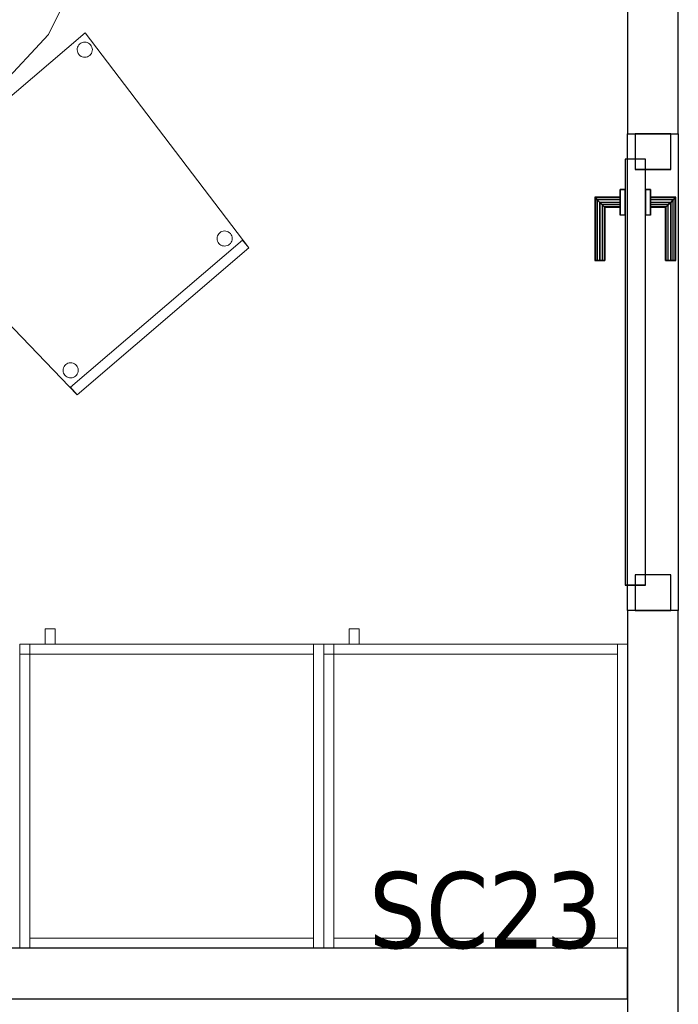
# Model space of a CAD drawing. Header units: metres. Extents: x 397.7 to 427.5, y 12.7 to 28.4.
# Tile 8 of 122: x 403.1 to 404.4, y 23.5 to 25.5. Entities that reach past the tile are written whole.
import ezdxf

# ---------------------------------------------------------------- set-up
doc = ezdxf.new("R2010")
doc.units = ezdxf.units.M
doc.layers.add('01_CARPINTERIA', color=5, linetype='Continuous', lineweight=25, true_color=0x0000ff)
for name, color, linetype, lineweight in [('02_MOBILIARIO', 7, 'Continuous', 18), ('A-DETL-____-MBND', 7, 'Continuous', 18), ('A-GENM-____-OTLN', 7, 'Continuous', 18), ('A-WALL-____-MCUT', 7, 'Continuous', 25), ('A-WALL-____-OTLN', 7, 'Continuous', 25), ('E-ELEC-EQPM-IDEN', 7, 'Continuous', 30)]:
    doc.layers.add(name, color=color, linetype=linetype, lineweight=lineweight)
doc.styles.add('Tahoma_3', font='tahoma.ttf', dxfattribs={"height": 0.15})

# ---------------------------------------------------------------- blocks, each defined once
blk = doc.blocks.new('Family - Evans P5-151227-08_ELEC_P5')
at = {"layer": 'A-WALL-____-MCUT', "color": 253, "true_color": 0xaaaaaa}
for p, q in [((0.8878, 0.1), (0, 0.1)), ((0, 0.1), (0, 0)), ((0.8878, 0), (0.8878, 0.1)), ((0, 0), (0.8878, 0))]:
    blk.add_line(p, q, dxfattribs=at)
at = {"layer": 'A-WALL-____-OTLN', "color": 253, "true_color": 0xaaaaaa}
for p, q in [((0.8878, 0.1), (0, 0.1)), ((0, 0.1), (0, 0)), ((0.8878, 0), (0.8878, 0.1)), ((0, 0), (0.8878, 0))]:
    blk.add_line(p, q, dxfattribs=at)
at = {"layer": 'A-WALL-____-OTLN', "color": 253, "lineweight": 18, "true_color": 0xaaaaaa}
blk.add_line((0, 0), (0.8878, 0), dxfattribs=at)
blk = doc.blocks.new('Family - Armai 60x60x60_P5-151229-08_ELEC_P5')
at = {"layer": 'A-DETL-____-MBND', "color": 253, "true_color": 0xaaaaaa}
for p, q in [((0.05, 0.6), (0.05, 0.63)), ((0.05, 0.63), (0.07, 0.63)), ((0.05, 0.6), (0.05, 0.63)), ((0.07, 0.63), (0.05, 0.63)), ((0.07, 0.63), (0.07, 0.6)), ((0.07, 0.6), (0.07, 0.63)), ((0, 0.6), (0.02, 0.6)), ((0.02, 0.6), (0, 0.6)), ((0, 0), (0, 0.6)), ((0, 0.6), (0, 0)), ((0, 0.58), (0, 0.6)), ((0, 0.6), (0, 0.58)), ((0, 0.6), (0.02, 0.6)), ((0.02, 0.6), (0, 0.6)), ((0, 0.6), (0.6, 0.6)), ((0.6, 0.6), (0, 0.6)), ((0, 0), (0, 0.6)), ((0, 0.6), (0, 0)), ((0, 0.6), (0.6, 0.6)), ((0.6, 0.6), (0, 0.6)), ((0, 0), (0, 0.6)), ((0, 0.6), (0, 0)), ((0.02, 0.6), (0.02, 0)), ((0.02, 0), (0.02, 0.6)), ((0.02, 0.6), (0.02, 0.58)), ((0.02, 0.6), (0.02, 0.58)), ((0.02, 0.58), (0.02, 0.6)), ((0.02, 0.6), (0.58, 0.6)), ((0.02, 0.58), (0.02, 0.6)), ((0.58, 0.6), (0.02, 0.6)), ((0.07, 0.6), (0.05, 0.6)), ((0.05, 0.6), (0.07, 0.6)), ((0.58, 0.6), (0.58, 0.58)), ((0.58, 0.58), (0.58, 0.6)), ((0.58, 0.6), (0.6, 0.6)), ((0.6, 0.6), (0.58, 0.6)), ((0.58, 0), (0.58, 0.6)), ((0.58, 0.6), (0.58, 0)), ((0.6, 0.6), (0.6, 0)), ((0.6, 0), (0.6, 0.6)), ((0.6, 0.6), (0.6, 0)), ((0.6, 0), (0.6, 0.6)), ((0.6, 0.6), (0.6, 0)), ((0.6, 0), (0.6, 0.6)), ((0.02, 0.58), (0, 0.58)), ((0, 0.58), (0.02, 0.58)), ((0.58, 0.58), (0.02, 0.58)), ((0.02, 0.58), (0.58, 0.58)), ((0.02, 0), (0.02, 0.02)), ((0.02, 0.02), (0.58, 0.02)), ((0.02, 0), (0.02, 0.02)), ((0.58, 0.02), (0.02, 0.02)), ((0.58, 0.02), (0.58, 0)), ((0.58, 0), (0.58, 0.02)), ((0.02, 0), (0, 0)), ((0.02, 0), (0, 0)), ((0.6, 0), (0, 0)), ((0, 0), (0.6, 0)), ((0.6, 0), (0, 0)), ((0, 0), (0.6, 0)), ((0.58, 0), (0.02, 0)), ((0.02, 0), (0.58, 0)), ((0.6, 0), (0.58, 0)), ((0.6, 0), (0.58, 0))]:
    blk.add_line(p, q, dxfattribs=at)
blk = doc.blocks.new('Family - Evans P5-151235-08_ELEC_P5')
at = {"layer": 'A-WALL-____-MCUT', "color": 253, "true_color": 0xaaaaaa}
for p, q in [((2.821, 0.1), (0, 0.1)), ((0, 0.1), (0, 0)), ((0, 0), (2.821, 0))]:
    blk.add_line(p, q, dxfattribs=at)
at = {"layer": 'A-WALL-____-OTLN', "color": 253, "true_color": 0xaaaaaa}
for p, q in [((2.821, 0.1), (0, 0.1)), ((0, 0.1), (0, 0)), ((0, 0), (2.821, 0))]:
    blk.add_line(p, q, dxfattribs=at)
at = {"layer": 'A-WALL-____-OTLN', "color": 253, "lineweight": 18, "true_color": 0xaaaaaa}
blk.add_line((0, 0), (2.821, 0), dxfattribs=at)
blk = doc.blocks.new('Family - Armai 60x60x60_P5-151255-08_ELEC_P5')
at = {"layer": 'A-DETL-____-MBND', "color": 253, "true_color": 0xaaaaaa}
for p, q in [((0.05, 0.6), (0.05, 0.63)), ((0.05, 0.63), (0.07, 0.63)), ((0.05, 0.6), (0.05, 0.63)), ((0.07, 0.63), (0.05, 0.63)), ((0.07, 0.63), (0.07, 0.6)), ((0.07, 0.6), (0.07, 0.63)), ((0, 0.6), (0.6, 0.6)), ((0.6, 0.6), (0, 0.6)), ((0, 0), (0, 0.6)), ((0, 0.6), (0, 0)), ((0, 0.58), (0, 0.6)), ((0, 0.6), (0, 0.58)), ((0, 0.6), (0.02, 0.6)), ((0.02, 0.6), (0, 0.6)), ((0, 0.6), (0.02, 0.6)), ((0.02, 0.6), (0, 0.6)), ((0, 0), (0, 0.6)), ((0, 0.6), (0, 0)), ((0, 0.6), (0.6, 0.6)), ((0.6, 0.6), (0, 0.6)), ((0, 0), (0, 0.6)), ((0, 0.6), (0, 0)), ((0.02, 0.6), (0.02, 0.58)), ((0.02, 0.6), (0.02, 0.58)), ((0.02, 0.58), (0.02, 0.6)), ((0.02, 0.6), (0.58, 0.6)), ((0.02, 0.58), (0.02, 0.6)), ((0.58, 0.6), (0.02, 0.6)), ((0.02, 0.6), (0.02, 0)), ((0.02, 0), (0.02, 0.6)), ((0.07, 0.6), (0.05, 0.6)), ((0.05, 0.6), (0.07, 0.6)), ((0.58, 0.6), (0.58, 0.58)), ((0.58, 0.58), (0.58, 0.6)), ((0.58, 0.6), (0.6, 0.6)), ((0.6, 0.6), (0.58, 0.6)), ((0.58, 0), (0.58, 0.6)), ((0.58, 0.6), (0.58, 0)), ((0.6, 0.6), (0.6, 0)), ((0.6, 0), (0.6, 0.6)), ((0.6, 0.6), (0.6, 0)), ((0.6, 0), (0.6, 0.6)), ((0.6, 0.6), (0.6, 0)), ((0.6, 0), (0.6, 0.6)), ((0.02, 0.58), (0, 0.58)), ((0, 0.58), (0.02, 0.58)), ((0.58, 0.58), (0.02, 0.58)), ((0.02, 0.58), (0.58, 0.58)), ((0.02, 0), (0.02, 0.02)), ((0.02, 0.02), (0.58, 0.02)), ((0.02, 0), (0.02, 0.02)), ((0.58, 0.02), (0.02, 0.02)), ((0.58, 0.02), (0.58, 0)), ((0.58, 0), (0.58, 0.02)), ((0.6, 0), (0, 0)), ((0, 0), (0.6, 0)), ((0.02, 0), (0, 0)), ((0.02, 0), (0, 0)), ((0.6, 0), (0, 0)), ((0, 0), (0.6, 0)), ((0.58, 0), (0.02, 0)), ((0.02, 0), (0.58, 0)), ((0.6, 0), (0.58, 0)), ((0.6, 0), (0.58, 0))]:
    blk.add_line(p, q, dxfattribs=at)
blk = doc.blocks.new('Family - Armai 60x60x60_P5-151274-08_ELEC_P5')
at = {"layer": 'A-DETL-____-MBND', "color": 253, "true_color": 0xaaaaaa}
for p, q in [((0.05, 0.6), (0.05, 0.63)), ((0.05, 0.63), (0.07, 0.63)), ((0.05, 0.6), (0.05, 0.63)), ((0.07, 0.63), (0.05, 0.63)), ((0.07, 0.63), (0.07, 0.6)), ((0.07, 0.6), (0.07, 0.63)), ((0, 0.58), (0, 0.6)), ((0, 0.6), (0, 0.58)), ((0, 0.6), (0.02, 0.6)), ((0.02, 0.6), (0, 0.6)), ((0, 0.6), (0.02, 0.6)), ((0.02, 0.6), (0, 0.6)), ((0, 0), (0, 0.6)), ((0, 0.6), (0, 0)), ((0, 0.6), (0.6, 0.6)), ((0.6, 0.6), (0, 0.6)), ((0, 0), (0, 0.6)), ((0, 0.6), (0, 0)), ((0, 0.6), (0.6, 0.6)), ((0.6, 0.6), (0, 0.6)), ((0, 0), (0, 0.6)), ((0, 0.6), (0, 0)), ((0.02, 0.6), (0.02, 0.58)), ((0.02, 0.6), (0.02, 0.58)), ((0.02, 0.6), (0.02, 0)), ((0.02, 0), (0.02, 0.6)), ((0.02, 0.58), (0.02, 0.6)), ((0.02, 0.6), (0.58, 0.6)), ((0.02, 0.58), (0.02, 0.6)), ((0.58, 0.6), (0.02, 0.6)), ((0.07, 0.6), (0.05, 0.6)), ((0.05, 0.6), (0.07, 0.6)), ((0.58, 0.6), (0.6, 0.6)), ((0.6, 0.6), (0.58, 0.6)), ((0.58, 0), (0.58, 0.6)), ((0.58, 0.6), (0.58, 0)), ((0.58, 0.6), (0.58, 0.58)), ((0.58, 0.58), (0.58, 0.6)), ((0.6, 0.6), (0.6, 0)), ((0.6, 0), (0.6, 0.6)), ((0.6, 0.6), (0.6, 0)), ((0.6, 0), (0.6, 0.6)), ((0.6, 0.6), (0.6, 0)), ((0.6, 0), (0.6, 0.6)), ((0.02, 0.58), (0, 0.58)), ((0, 0.58), (0.02, 0.58)), ((0.58, 0.58), (0.02, 0.58)), ((0.02, 0.58), (0.58, 0.58)), ((0.02, 0), (0.02, 0.02)), ((0.02, 0.02), (0.58, 0.02)), ((0.02, 0), (0.02, 0.02)), ((0.58, 0.02), (0.02, 0.02)), ((0.58, 0.02), (0.58, 0)), ((0.58, 0), (0.58, 0.02)), ((0.02, 0), (0, 0)), ((0.02, 0), (0, 0)), ((0.6, 0), (0, 0)), ((0, 0), (0.6, 0)), ((0.6, 0), (0, 0)), ((0, 0), (0.6, 0)), ((0.58, 0), (0.02, 0)), ((0.02, 0), (0.58, 0)), ((0.6, 0), (0.58, 0)), ((0.6, 0), (0.58, 0))]:
    blk.add_line(p, q, dxfattribs=at)
blk = doc.blocks.new('Family - Evans P5-151471-08_ELEC_P5')
at = {"layer": 'A-WALL-____-OTLN', "color": 253, "true_color": 0xaaaaaa}
for p, q in [((0, 0.1), (0.94, 0.1)), ((0, 0), (0, 0.1)), ((0, 0.1), (0.94, 0.1)), ((0, 0), (0, 0.1)), ((0.94, 0.1), (0.94, 0)), ((0.94, 0.1), (0.94, 0)), ((0.94, 0), (0, 0)), ((0.94, 0), (0, 0))]:
    blk.add_line(p, q, dxfattribs=at)
at = {"layer": 'A-WALL-____-OTLN', "color": 253, "lineweight": 18, "true_color": 0xaaaaaa}
blk.add_line((0, 0), (0.94, 0), dxfattribs=at)
blk = doc.blocks.new('Family - Vano puerta-151473-08_ELEC_P5')
at = {"layer": 'A-GENM-____-OTLN', "color": 253, "true_color": 0xaaaaaa}
for p, q in [((404.437, 25.2472), (404.337, 25.2472)), ((404.337, 25.2472), (404.337, 24.3072)), ((404.337, 24.3072), (404.337, 25.2472)), ((404.337, 25.2472), (404.437, 25.2472)), ((404.437, 24.3072), (404.437, 25.2472)), ((404.437, 25.2472), (404.437, 24.3072)), ((404.337, 24.3072), (404.437, 24.3072)), ((404.337, 24.3072), (404.437, 24.3072))]:
    blk.add_line(p, q, dxfattribs=at)
blk = doc.blocks.new('Family - Armai 60x60x60_P5-151557-08_ELEC_P5')
at = {"layer": 'A-DETL-____-MBND', "color": 253, "true_color": 0xaaaaaa}
for p, q in [((0.05, 0.6), (0.05, 0.63)), ((0.05, 0.63), (0.07, 0.63)), ((0.05, 0.6), (0.05, 0.63)), ((0.07, 0.63), (0.05, 0.63)), ((0.07, 0.63), (0.07, 0.6)), ((0.07, 0.6), (0.07, 0.63)), ((0, 0.58), (0, 0.6)), ((0, 0.6), (0, 0.58)), ((0, 0.6), (0.02, 0.6)), ((0.02, 0.6), (0, 0.6)), ((0, 0.6), (0.6, 0.6)), ((0.6, 0.6), (0, 0.6)), ((0, 0), (0, 0.6)), ((0, 0.6), (0, 0)), ((0, 0.6), (0.02, 0.6)), ((0.02, 0.6), (0, 0.6)), ((0, 0), (0, 0.6)), ((0, 0.6), (0, 0)), ((0, 0.6), (0.6, 0.6)), ((0.6, 0.6), (0, 0.6)), ((0, 0), (0, 0.6)), ((0, 0.6), (0, 0)), ((0.02, 0.6), (0.02, 0.58)), ((0.02, 0.6), (0.02, 0.58)), ((0.02, 0.58), (0.02, 0.6)), ((0.02, 0.6), (0.58, 0.6)), ((0.02, 0.58), (0.02, 0.6)), ((0.58, 0.6), (0.02, 0.6)), ((0.02, 0.6), (0.02, 0)), ((0.02, 0), (0.02, 0.6)), ((0.07, 0.6), (0.05, 0.6)), ((0.05, 0.6), (0.07, 0.6)), ((0.58, 0.6), (0.6, 0.6)), ((0.6, 0.6), (0.58, 0.6)), ((0.58, 0), (0.58, 0.6)), ((0.58, 0.6), (0.58, 0)), ((0.58, 0.6), (0.58, 0.58)), ((0.58, 0.58), (0.58, 0.6)), ((0.6, 0.6), (0.6, 0)), ((0.6, 0), (0.6, 0.6)), ((0.6, 0.6), (0.6, 0)), ((0.6, 0), (0.6, 0.6)), ((0.6, 0.6), (0.6, 0)), ((0.6, 0), (0.6, 0.6)), ((0.02, 0.58), (0, 0.58)), ((0, 0.58), (0.02, 0.58)), ((0.58, 0.58), (0.02, 0.58)), ((0.02, 0.58), (0.58, 0.58)), ((0.02, 0), (0.02, 0.02)), ((0.02, 0.02), (0.58, 0.02)), ((0.02, 0), (0.02, 0.02)), ((0.58, 0.02), (0.02, 0.02)), ((0.58, 0.02), (0.58, 0)), ((0.58, 0), (0.58, 0.02)), ((0.6, 0), (0, 0)), ((0, 0), (0.6, 0)), ((0.02, 0), (0, 0)), ((0.02, 0), (0, 0)), ((0.6, 0), (0, 0)), ((0, 0), (0.6, 0)), ((0.58, 0), (0.02, 0)), ((0.02, 0), (0.58, 0)), ((0.6, 0), (0.58, 0)), ((0.6, 0), (0.58, 0))]:
    blk.add_line(p, q, dxfattribs=at)
blk = doc.blocks.new('Family - LONDR55-XX_ZZ-ARQ-CAA-M3D-Londres55-151622-08_ELEC_P5')
at = {"layer": '01_CARPINTERIA', "color": 161, "true_color": 0xaaaaff}
for p, q in [((0.69, 0.1487), (0.69, 0.15)), ((0.69, 0.15), (0.69, 0.1487)), ((0.815, 0.15), (0.69, 0.15)), ((0.69, 0.145), (0.69, 0.1487)), ((0.69, 0.1487), (0.69, 0.145)), ((0.8137, 0.1487), (0.69, 0.1487)), ((0.8137, 0.1487), (0.69, 0.1487)), ((0.69, 0.14), (0.69, 0.145)), ((0.69, 0.145), (0.69, 0.14)), ((0.81, 0.145), (0.69, 0.145)), ((0.81, 0.145), (0.69, 0.145)), ((0.69, 0.135), (0.69, 0.14)), ((0.69, 0.14), (0.69, 0.135)), ((0.69, 0.14), (0.805, 0.14)), ((0.805, 0.14), (0.69, 0.14)), ((0.8, 0.135), (0.805, 0.14)), ((0.805, 0.14), (0.8, 0.135)), ((0.81, 0.145), (0.805, 0.14)), ((0.805, 0.14), (0.81, 0.145)), ((0.805, 0.14), (0.805, 0.1)), ((0.805, 0.1), (0.805, 0.14)), ((0.8137, 0.1487), (0.81, 0.145)), ((0.81, 0.145), (0.8137, 0.1487)), ((0.81, 0.1), (0.81, 0.145)), ((0.81, 0.1), (0.81, 0.145)), ((0.815, 0.15), (0.8137, 0.1487)), ((0.8137, 0.1487), (0.815, 0.15)), ((0.8137, 0.1), (0.8137, 0.1487)), ((0.8137, 0.1), (0.8137, 0.1487)), ((0.815, 0.1), (0.815, 0.15)), ((0.69, 0.135), (0.69, 0.1313)), ((0.69, 0.1313), (0.69, 0.135)), ((0.8, 0.135), (0.69, 0.135)), ((0.8, 0.135), (0.69, 0.135)), ((0.69, 0.1313), (0.69, 0.13)), ((0.69, 0.13), (0.69, 0.1313)), ((0.7963, 0.1313), (0.69, 0.1313)), ((0.7963, 0.1313), (0.69, 0.1313)), ((0.795, 0.13), (0.69, 0.13)), ((0.795, 0.13), (0.7963, 0.1313)), ((0.7963, 0.1313), (0.795, 0.13)), ((0.795, 0.1), (0.795, 0.13)), ((0.7963, 0.1313), (0.8, 0.135)), ((0.8, 0.135), (0.7963, 0.1313)), ((0.7963, 0.1), (0.7963, 0.1313)), ((0.7963, 0.1), (0.7963, 0.1313)), ((0.8, 0.1), (0.8, 0.135)), ((0.8, 0.1), (0.8, 0.135)), ((0.83, 0.1), (0.78, 0.1)), ((0.78, 0.1), (0.83, 0.1)), ((0.78, 0.09), (0.78, 0.1)), ((0.78, 0.09), (0.78, 0.1)), ((0.7963, 0.1), (0.795, 0.1)), ((0.795, 0.1), (0.7963, 0.1)), ((0.8, 0.1), (0.7963, 0.1)), ((0.7963, 0.1), (0.8, 0.1)), ((0.805, 0.1), (0.8, 0.1)), ((0.8, 0.1), (0.805, 0.1)), ((0.81, 0.1), (0.805, 0.1)), ((0.805, 0.1), (0.81, 0.1)), ((0.81, 0.1), (0.8137, 0.1)), ((0.8137, 0.1), (0.81, 0.1)), ((0.8137, 0.1), (0.815, 0.1)), ((0.815, 0.1), (0.8137, 0.1)), ((0.83, 0.09), (0.83, 0.1)), ((0.83, 0.1), (0.83, 0.09)), ((0.89, 0.09), (0.05, 0.09)), ((0.05, 0.09), (0.05, 0.05)), ((0.89, 0.09), (0.05, 0.09)), ((0.05, 0.05), (0.05, 0.09)), ((0.83, 0.09), (0.78, 0.09)), ((0.78, 0.09), (0.83, 0.09)), ((0.89, 0.05), (0.89, 0.09)), ((0.89, 0.05), (0.89, 0.09)), ((0.07, 0.07), (0, 0.07)), ((0, 0.07), (0, 0)), ((0.07, 0.07), (0, 0.07)), ((0, 0), (0, 0.07)), ((0.07, 0), (0.07, 0.07)), ((0.07, 0), (0.07, 0.07)), ((0.94, 0.07), (0.87, 0.07)), ((0.87, 0.07), (0.87, 0)), ((0.94, 0.07), (0.87, 0.07)), ((0.87, 0), (0.87, 0.07)), ((0.94, 0), (0.94, 0.07)), ((0.94, 0), (0.94, 0.07)), ((0.05, 0.05), (0.89, 0.05)), ((0.05, 0.05), (0.89, 0.05)), ((0.78, 0.05), (0.83, 0.05)), ((0.83, 0.05), (0.78, 0.05)), ((0.78, 0.04), (0.78, 0.05)), ((0.78, 0.04), (0.78, 0.05)), ((0.78, 0.04), (0.83, 0.04)), ((0.83, 0.04), (0.78, 0.04)), ((0.7963, 0.04), (0.795, 0.04)), ((0.795, 0.04), (0.7963, 0.04)), ((0.795, 0.01), (0.795, 0.04)), ((0.8, 0.04), (0.7963, 0.04)), ((0.7963, 0.04), (0.8, 0.04)), ((0.7963, 0.0087), (0.7963, 0.04)), ((0.7963, 0.0087), (0.7963, 0.04)), ((0.8, 0.04), (0.805, 0.04)), ((0.805, 0.04), (0.8, 0.04)), ((0.8, 0.005), (0.8, 0.04)), ((0.8, 0.005), (0.8, 0.04)), ((0.805, 0.04), (0.81, 0.04)), ((0.81, 0.04), (0.805, 0.04)), ((0.805, 0.04), (0.805, 0)), ((0.805, 0), (0.805, 0.04)), ((0.81, 0.04), (0.8137, 0.04)), ((0.8137, 0.04), (0.81, 0.04)), ((0.81, -0.005), (0.81, 0.04)), ((0.81, -0.005), (0.81, 0.04)), ((0.8137, 0.04), (0.815, 0.04)), ((0.815, 0.04), (0.8137, 0.04)), ((0.8137, -0.0087), (0.8137, 0.04)), ((0.8137, -0.0087), (0.8137, 0.04)), ((0.815, -0.01), (0.815, 0.04)), ((0.83, 0.04), (0.83, 0.05)), ((0.83, 0.05), (0.83, 0.04)), ((0, 0), (0.07, 0)), ((0, 0), (0.07, 0)), ((0.69, 0.0087), (0.69, 0.01)), ((0.69, 0.01), (0.69, 0.0087)), ((0.69, 0.01), (0.795, 0.01)), ((0.69, 0.005), (0.69, 0.0087)), ((0.69, 0.0087), (0.69, 0.005)), ((0.69, 0.0087), (0.7963, 0.0087)), ((0.69, 0.0087), (0.7963, 0.0087)), ((0.69, 0), (0.69, 0.005)), ((0.69, 0.005), (0.69, 0)), ((0.69, 0.005), (0.8, 0.005)), ((0.69, 0.005), (0.8, 0.005)), ((0.69, -0.005), (0.69, 0)), ((0.69, 0), (0.69, -0.005)), ((0.805, 0), (0.69, 0)), ((0.69, 0), (0.805, 0)), ((0.7963, 0.0087), (0.795, 0.01)), ((0.795, 0.01), (0.7963, 0.0087)), ((0.8, 0.005), (0.7963, 0.0087)), ((0.7963, 0.0087), (0.8, 0.005)), ((0.805, 0), (0.8, 0.005)), ((0.8, 0.005), (0.805, 0)), ((0.81, -0.005), (0.805, 0)), ((0.87, 0), (0.94, 0)), ((0.87, 0), (0.94, 0)), ((0.69, -0.005), (0.69, -0.0087)), ((0.69, -0.0087), (0.69, -0.005)), ((0.69, -0.005), (0.81, -0.005)), ((0.69, -0.005), (0.81, -0.005)), ((0.69, -0.0087), (0.69, -0.01)), ((0.69, -0.01), (0.69, -0.0087)), ((0.69, -0.0087), (0.8137, -0.0087)), ((0.69, -0.0087), (0.8137, -0.0087)), ((0.69, -0.01), (0.815, -0.01)), ((0.805, 0), (0.81, -0.005)), ((0.81, -0.005), (0.8137, -0.0087)), ((0.8137, -0.0087), (0.81, -0.005)), ((0.8137, -0.0087), (0.815, -0.01)), ((0.815, -0.01), (0.8137, -0.0087))]:
    blk.add_line(p, q, dxfattribs=at)
blk = doc.blocks.new('Family - Porta P5-151623-08_ELEC_P5')
blk.add_blockref('Family - LONDR55-XX_ZZ-ARQ-CAA-M3D-Londres55-151622-08_ELEC_P5', (0, 0))
blk = doc.blocks.new('Family - Taula 200X120_P5-151650-08_ELEC_P5')
at = {"layer": 'A-DETL-____-MBND', "color": 253, "true_color": 0xaaaaaa}
for p, q in [((1.1795, 0.368), (1.1195, 0.2483)), ((1.1195, 0.2483), (1.1795, 0.368)), ((1.1195, 0.2483), (1.0242, 0.1454)), ((1.0242, 0.1454), (1.1195, 0.2483))]:
    blk.add_line(p, q, dxfattribs=at)
blk = doc.blocks.new('Family - Evans P5-151679-08_ELEC_P5')
at = {"layer": 'A-WALL-____-MCUT', "color": 253, "true_color": 0xaaaaaa}
for p, q in [((3.9753, 0.1), (0.0198, 0.1)), ((3.9753, 0), (3.9753, 0.1)), ((0, 0), (3.9753, 0))]:
    blk.add_line(p, q, dxfattribs=at)
at = {"layer": 'A-WALL-____-OTLN', "color": 253, "true_color": 0xaaaaaa}
for p, q in [((3.9753, 0.1), (0.0198, 0.1)), ((3.9753, 0), (3.9753, 0.1)), ((0, 0), (3.9753, 0))]:
    blk.add_line(p, q, dxfattribs=at)
at = {"layer": 'A-WALL-____-OTLN', "color": 253, "lineweight": 18, "true_color": 0xaaaaaa}
blk.add_line((0, 0), (3.9753, 0), dxfattribs=at)
blk = doc.blocks.new('Family - Cadira confident_P5-151968-08_ELEC_P5')
at = {"layer": 'A-DETL-____-MBND', "color": 253, "true_color": 0xaaaaaa}
for p, q in [((0, 0.3852), (0.3849, 0.7145)), ((0.3849, 0.7145), (0, 0.3852)), ((0.3849, 0.7145), (0.7083, 0.2903)), ((0.7083, 0.2903), (0.3849, 0.7145)), ((0.3693, 0.6808), (0.3695, 0.6834)), ((0.3695, 0.6834), (0.3693, 0.6808)), ((0.3696, 0.6782), (0.3693, 0.6808)), ((0.3693, 0.6808), (0.3696, 0.6782)), ((0.3695, 0.6834), (0.3702, 0.6859)), ((0.3702, 0.6859), (0.3695, 0.6834)), ((0.3702, 0.6859), (0.3713, 0.6883)), ((0.3713, 0.6883), (0.3702, 0.6859)), ((0.3713, 0.6883), (0.3727, 0.6904)), ((0.3727, 0.6904), (0.3713, 0.6883)), ((0.3727, 0.6904), (0.3746, 0.6923)), ((0.3746, 0.6923), (0.3727, 0.6904)), ((0.3746, 0.6923), (0.3767, 0.6938)), ((0.3767, 0.6938), (0.3746, 0.6923)), ((0.3767, 0.6938), (0.379, 0.6949)), ((0.379, 0.6949), (0.3767, 0.6938)), ((0.379, 0.6949), (0.3815, 0.6956)), ((0.3815, 0.6956), (0.379, 0.6949)), ((0.3815, 0.6956), (0.3841, 0.6959)), ((0.3841, 0.6959), (0.3815, 0.6956)), ((0.3841, 0.6959), (0.3867, 0.6957)), ((0.3867, 0.6957), (0.3841, 0.6959)), ((0.3867, 0.6957), (0.3892, 0.695)), ((0.3892, 0.695), (0.3867, 0.6957)), ((0.3892, 0.695), (0.3916, 0.6939)), ((0.3916, 0.6939), (0.3892, 0.695)), ((0.3916, 0.6939), (0.3938, 0.6925)), ((0.3938, 0.6925), (0.3916, 0.6939)), ((0.3938, 0.6925), (0.3956, 0.6906)), ((0.3956, 0.6906), (0.3938, 0.6925)), ((0.3956, 0.6906), (0.3971, 0.6885)), ((0.3971, 0.6885), (0.3956, 0.6906)), ((0.3971, 0.6885), (0.3983, 0.6862)), ((0.3983, 0.6862), (0.3971, 0.6885)), ((0.3983, 0.6862), (0.399, 0.6837)), ((0.399, 0.6837), (0.3983, 0.6862)), ((0.399, 0.6837), (0.3992, 0.6811)), ((0.3992, 0.6811), (0.399, 0.6837)), ((0.3992, 0.6811), (0.399, 0.6785)), ((0.399, 0.6785), (0.3992, 0.6811)), ((0.3703, 0.6757), (0.3696, 0.6782)), ((0.3696, 0.6782), (0.3703, 0.6757)), ((0.3714, 0.6733), (0.3703, 0.6757)), ((0.3703, 0.6757), (0.3714, 0.6733)), ((0.3729, 0.6712), (0.3714, 0.6733)), ((0.3714, 0.6733), (0.3729, 0.6712)), ((0.3748, 0.6694), (0.3729, 0.6712)), ((0.3729, 0.6712), (0.3748, 0.6694)), ((0.3769, 0.6679), (0.3748, 0.6694)), ((0.3748, 0.6694), (0.3769, 0.6679)), ((0.3793, 0.6668), (0.3769, 0.6679)), ((0.3769, 0.6679), (0.3793, 0.6668)), ((0.3818, 0.6662), (0.3793, 0.6668)), ((0.3793, 0.6668), (0.3818, 0.6662)), ((0.3844, 0.666), (0.3818, 0.6662)), ((0.3818, 0.6662), (0.3844, 0.666)), ((0.387, 0.6662), (0.3844, 0.666)), ((0.3844, 0.666), (0.387, 0.6662)), ((0.3895, 0.6669), (0.387, 0.6662)), ((0.387, 0.6662), (0.3895, 0.6669)), ((0.3919, 0.6681), (0.3895, 0.6669)), ((0.3895, 0.6669), (0.3919, 0.6681)), ((0.394, 0.6696), (0.3919, 0.6681)), ((0.3919, 0.6681), (0.394, 0.6696)), ((0.3958, 0.6714), (0.394, 0.6696)), ((0.394, 0.6696), (0.3958, 0.6714)), ((0.3973, 0.6736), (0.3958, 0.6714)), ((0.3958, 0.6714), (0.3973, 0.6736)), ((0.3984, 0.6759), (0.3973, 0.6736)), ((0.3973, 0.6736), (0.3984, 0.6759)), ((0.399, 0.6785), (0.3984, 0.6759)), ((0.3984, 0.6759), (0.399, 0.6785)), ((0.0206, 0.3869), (0.0217, 0.3892)), ((0.0217, 0.3892), (0.0206, 0.3869)), ((0.0217, 0.3892), (0.0232, 0.3914)), ((0.0232, 0.3914), (0.0217, 0.3892)), ((0.0232, 0.3914), (0.025, 0.3932)), ((0.025, 0.3932), (0.0232, 0.3914)), ((0.025, 0.3932), (0.0271, 0.3948)), ((0.0271, 0.3948), (0.025, 0.3932)), ((0.0271, 0.3948), (0.0295, 0.3959)), ((0.0295, 0.3959), (0.0271, 0.3948)), ((0.0295, 0.3959), (0.032, 0.3966)), ((0.032, 0.3966), (0.0295, 0.3959)), ((0.032, 0.3966), (0.0346, 0.3968)), ((0.0346, 0.3968), (0.032, 0.3966)), ((0.0346, 0.3968), (0.0372, 0.3966)), ((0.0372, 0.3966), (0.0346, 0.3968)), ((0.0372, 0.3966), (0.0397, 0.396)), ((0.0397, 0.396), (0.0372, 0.3966)), ((0.0397, 0.396), (0.0421, 0.3949)), ((0.0421, 0.3949), (0.0397, 0.396)), ((0.0421, 0.3949), (0.0442, 0.3934)), ((0.0442, 0.3934), (0.0421, 0.3949)), ((0.0442, 0.3934), (0.0461, 0.3916)), ((0.0461, 0.3916), (0.0442, 0.3934)), ((0.0461, 0.3916), (0.0476, 0.3895)), ((0.0476, 0.3895), (0.0461, 0.3916)), ((0.0476, 0.3895), (0.0487, 0.3871)), ((0.0487, 0.3871), (0.0476, 0.3895)), ((0.369, 0), (0, 0.3852)), ((0, 0.3852), (0.369, 0)), ((0.0198, 0.3818), (0.02, 0.3843)), ((0.02, 0.3843), (0.0198, 0.3818)), ((0.02, 0.3792), (0.0198, 0.3818)), ((0.0198, 0.3818), (0.02, 0.3792)), ((0.02, 0.3843), (0.0206, 0.3869)), ((0.0206, 0.3869), (0.02, 0.3843)), ((0.0207, 0.3766), (0.02, 0.3792)), ((0.02, 0.3792), (0.0207, 0.3766)), ((0.0219, 0.3743), (0.0207, 0.3766)), ((0.0207, 0.3766), (0.0219, 0.3743)), ((0.0234, 0.3722), (0.0219, 0.3743)), ((0.0219, 0.3743), (0.0234, 0.3722)), ((0.0252, 0.3704), (0.0234, 0.3722)), ((0.0234, 0.3722), (0.0252, 0.3704)), ((0.0274, 0.3689), (0.0252, 0.3704)), ((0.0252, 0.3704), (0.0274, 0.3689)), ((0.0444, 0.3705), (0.0423, 0.369)), ((0.0423, 0.369), (0.0444, 0.3705)), ((0.0463, 0.3724), (0.0444, 0.3705)), ((0.0444, 0.3705), (0.0463, 0.3724)), ((0.0477, 0.3745), (0.0463, 0.3724)), ((0.0463, 0.3724), (0.0477, 0.3745)), ((0.0488, 0.3769), (0.0477, 0.3745)), ((0.0477, 0.3745), (0.0488, 0.3769)), ((0.0487, 0.3871), (0.0494, 0.3846)), ((0.0494, 0.3846), (0.0487, 0.3871)), ((0.0495, 0.3794), (0.0488, 0.3769)), ((0.0488, 0.3769), (0.0495, 0.3794)), ((0.0494, 0.3846), (0.0497, 0.382)), ((0.0497, 0.382), (0.0494, 0.3846)), ((0.0497, 0.382), (0.0495, 0.3794)), ((0.0495, 0.3794), (0.0497, 0.382)), ((0.0297, 0.3678), (0.0274, 0.3689)), ((0.0274, 0.3689), (0.0297, 0.3678)), ((0.0323, 0.3672), (0.0297, 0.3678)), ((0.0297, 0.3678), (0.0323, 0.3672)), ((0.0349, 0.367), (0.0323, 0.3672)), ((0.0323, 0.3672), (0.0349, 0.367)), ((0.0375, 0.3672), (0.0349, 0.367)), ((0.0349, 0.367), (0.0375, 0.3672)), ((0.04, 0.3679), (0.0375, 0.3672)), ((0.0375, 0.3672), (0.04, 0.3679)), ((0.0423, 0.369), (0.04, 0.3679)), ((0.04, 0.3679), (0.0423, 0.369)), ((0.6453, 0.3084), (0.6455, 0.311)), ((0.6455, 0.311), (0.6453, 0.3084)), ((0.6455, 0.311), (0.6462, 0.3135)), ((0.6462, 0.3135), (0.6455, 0.311)), ((0.6462, 0.3135), (0.6473, 0.3159)), ((0.6473, 0.3159), (0.6462, 0.3135)), ((0.6473, 0.3159), (0.6487, 0.318)), ((0.6487, 0.318), (0.6473, 0.3159)), ((0.6487, 0.318), (0.6506, 0.3199)), ((0.6506, 0.3199), (0.6487, 0.318)), ((0.6506, 0.3199), (0.6527, 0.3214)), ((0.6527, 0.3214), (0.6506, 0.3199)), ((0.6527, 0.3214), (0.655, 0.3225)), ((0.655, 0.3225), (0.6527, 0.3214)), ((0.655, 0.3225), (0.6575, 0.3232)), ((0.6575, 0.3232), (0.655, 0.3225)), ((0.6575, 0.3232), (0.6601, 0.3234)), ((0.6601, 0.3234), (0.6575, 0.3232)), ((0.6601, 0.3234), (0.6627, 0.3232)), ((0.6627, 0.3232), (0.6601, 0.3234)), ((0.6627, 0.3232), (0.6652, 0.3226)), ((0.6652, 0.3226), (0.6627, 0.3232)), ((0.6652, 0.3226), (0.6676, 0.3215)), ((0.6676, 0.3215), (0.6652, 0.3226)), ((0.6676, 0.3215), (0.6698, 0.32)), ((0.6698, 0.32), (0.6676, 0.3215)), ((0.6698, 0.32), (0.6716, 0.3182)), ((0.6716, 0.3182), (0.6698, 0.32)), ((0.6716, 0.3182), (0.6731, 0.3161)), ((0.6731, 0.3161), (0.6716, 0.3182)), ((0.6731, 0.3161), (0.6743, 0.3138)), ((0.6743, 0.3138), (0.6731, 0.3161)), ((0.6743, 0.3138), (0.675, 0.3112)), ((0.675, 0.3112), (0.6743, 0.3138)), ((0.675, 0.3112), (0.6752, 0.3087)), ((0.6752, 0.3087), (0.675, 0.3112)), ((0.356, 0.0152), (0.6953, 0.3055)), ((0.6953, 0.3055), (0.356, 0.0152)), ((0.6456, 0.3058), (0.6453, 0.3084)), ((0.6453, 0.3084), (0.6456, 0.3058)), ((0.6463, 0.3033), (0.6456, 0.3058)), ((0.6456, 0.3058), (0.6463, 0.3033)), ((0.6474, 0.3009), (0.6463, 0.3033)), ((0.6463, 0.3033), (0.6474, 0.3009)), ((0.6489, 0.2988), (0.6474, 0.3009)), ((0.6474, 0.3009), (0.6489, 0.2988)), ((0.6508, 0.297), (0.6489, 0.2988)), ((0.6489, 0.2988), (0.6508, 0.297)), ((0.6529, 0.2955), (0.6508, 0.297)), ((0.6508, 0.297), (0.6529, 0.2955)), ((0.6553, 0.2944), (0.6529, 0.2955)), ((0.6529, 0.2955), (0.6553, 0.2944)), ((0.6578, 0.2938), (0.6553, 0.2944)), ((0.6553, 0.2944), (0.6578, 0.2938)), ((0.6604, 0.2936), (0.6578, 0.2938)), ((0.6578, 0.2938), (0.6604, 0.2936)), ((0.663, 0.2938), (0.6604, 0.2936)), ((0.6604, 0.2936), (0.663, 0.2938)), ((0.6655, 0.2945), (0.663, 0.2938)), ((0.663, 0.2938), (0.6655, 0.2945)), ((0.6679, 0.2956), (0.6655, 0.2945)), ((0.6655, 0.2945), (0.6679, 0.2956)), ((0.67, 0.2972), (0.6679, 0.2956)), ((0.6679, 0.2956), (0.67, 0.2972)), ((0.6718, 0.299), (0.67, 0.2972)), ((0.67, 0.2972), (0.6718, 0.299)), ((0.6733, 0.3012), (0.6718, 0.299)), ((0.6718, 0.299), (0.6733, 0.3012)), ((0.6744, 0.3035), (0.6733, 0.3012)), ((0.6733, 0.3012), (0.6744, 0.3035)), ((0.675, 0.3061), (0.6744, 0.3035)), ((0.6744, 0.3035), (0.675, 0.3061)), ((0.6752, 0.3087), (0.675, 0.3061)), ((0.675, 0.3061), (0.6752, 0.3087)), ((0.6953, 0.3055), (0.7083, 0.2903)), ((0.7083, 0.2903), (0.6953, 0.3055)), ((0.7083, 0.2903), (0.369, 0)), ((0.369, 0), (0.7083, 0.2903)), ((0.7083, 0.2903), (0.369, 0)), ((0.369, 0), (0.7083, 0.2903)), ((0.3448, 0.058), (0.3466, 0.0598)), ((0.3466, 0.0598), (0.3448, 0.058)), ((0.3466, 0.0598), (0.3487, 0.0614)), ((0.3487, 0.0614), (0.3466, 0.0598)), ((0.3487, 0.0614), (0.3511, 0.0625)), ((0.3511, 0.0625), (0.3487, 0.0614)), ((0.3511, 0.0625), (0.3536, 0.0632)), ((0.3536, 0.0632), (0.3511, 0.0625)), ((0.3536, 0.0632), (0.3562, 0.0634)), ((0.3562, 0.0634), (0.3536, 0.0632)), ((0.3562, 0.0634), (0.3588, 0.0632)), ((0.3588, 0.0632), (0.3562, 0.0634)), ((0.3588, 0.0632), (0.3613, 0.0626)), ((0.3613, 0.0626), (0.3588, 0.0632)), ((0.3613, 0.0626), (0.3637, 0.0615)), ((0.3637, 0.0615), (0.3613, 0.0626)), ((0.3637, 0.0615), (0.3658, 0.06)), ((0.3658, 0.06), (0.3637, 0.0615)), ((0.3658, 0.06), (0.3677, 0.0582)), ((0.3677, 0.0582), (0.3658, 0.06)), ((0.3414, 0.0483), (0.3416, 0.0509)), ((0.3416, 0.0509), (0.3414, 0.0483)), ((0.3416, 0.0458), (0.3414, 0.0483)), ((0.3414, 0.0483), (0.3416, 0.0458)), ((0.3416, 0.0509), (0.3422, 0.0535)), ((0.3422, 0.0535), (0.3416, 0.0509)), ((0.3423, 0.0432), (0.3416, 0.0458)), ((0.3416, 0.0458), (0.3423, 0.0432)), ((0.3422, 0.0535), (0.3433, 0.0558)), ((0.3433, 0.0558), (0.3422, 0.0535)), ((0.3435, 0.0409), (0.3423, 0.0432)), ((0.3423, 0.0432), (0.3435, 0.0409)), ((0.3433, 0.0558), (0.3448, 0.058)), ((0.3448, 0.058), (0.3433, 0.0558)), ((0.345, 0.0388), (0.3435, 0.0409)), ((0.3435, 0.0409), (0.345, 0.0388)), ((0.3679, 0.039), (0.366, 0.0371)), ((0.366, 0.0371), (0.3679, 0.039)), ((0.3677, 0.0582), (0.3692, 0.0561)), ((0.3692, 0.0561), (0.3677, 0.0582)), ((0.3693, 0.0411), (0.3679, 0.039)), ((0.3679, 0.039), (0.3693, 0.0411)), ((0.3692, 0.0561), (0.3703, 0.0537)), ((0.3703, 0.0537), (0.3692, 0.0561)), ((0.3704, 0.0435), (0.3693, 0.0411)), ((0.3693, 0.0411), (0.3704, 0.0435)), ((0.3703, 0.0537), (0.371, 0.0512)), ((0.371, 0.0512), (0.3703, 0.0537)), ((0.3711, 0.046), (0.3704, 0.0435)), ((0.3704, 0.0435), (0.3711, 0.046)), ((0.371, 0.0512), (0.3713, 0.0486)), ((0.3713, 0.0486), (0.371, 0.0512)), ((0.3713, 0.0486), (0.3711, 0.046)), ((0.3711, 0.046), (0.3713, 0.0486)), ((0.3468, 0.037), (0.345, 0.0388)), ((0.345, 0.0388), (0.3468, 0.037)), ((0.349, 0.0355), (0.3468, 0.037)), ((0.3468, 0.037), (0.349, 0.0355)), ((0.3513, 0.0344), (0.349, 0.0355)), ((0.349, 0.0355), (0.3513, 0.0344)), ((0.3539, 0.0338), (0.3513, 0.0344)), ((0.3513, 0.0344), (0.3539, 0.0338)), ((0.3565, 0.0335), (0.3539, 0.0338)), ((0.3539, 0.0338), (0.3565, 0.0335)), ((0.3591, 0.0338), (0.3565, 0.0335)), ((0.3565, 0.0335), (0.3591, 0.0338)), ((0.3616, 0.0345), (0.3591, 0.0338)), ((0.3591, 0.0338), (0.3616, 0.0345)), ((0.3639, 0.0356), (0.3616, 0.0345)), ((0.3616, 0.0345), (0.3639, 0.0356)), ((0.366, 0.0371), (0.3639, 0.0356)), ((0.3639, 0.0356), (0.366, 0.0371)), ((0.369, 0), (0.356, 0.0152)), ((0.356, 0.0152), (0.369, 0))]:
    blk.add_line(p, q, dxfattribs=at)
blk = doc.blocks.new('LONDR55-XX_ZZ-ARQ-CAA-M3D-Londres55_ifc-1-08_ELEC_P5')
at = {"layer": '01_CARPINTERIA', "color": 253, "lineweight": 18, "true_color": 0xaaaaaa, "rotation": 90}
blk.add_blockref('Family - Porta P5-151623-08_ELEC_P5', (404.422, 24.3072), dxfattribs=at)
at = {"layer": '02_MOBILIARIO', "color": 253, "lineweight": 18, "true_color": 0xaaaaaa}
for name, p in [('Family - Taula 200X120_P5-151650-08_ELEC_P5', (402.0742, 25.1953)), ('Family - Cadira confident_P5-151968-08_ELEC_P5', (402.8812, 24.7323)), ('Family - Armai 60x60x60_P5-151229-08_ELEC_P5', (403.137, 23.6407)), ('Family - Armai 60x60x60_P5-151274-08_ELEC_P5', (403.137, 23.6407)), ('Family - Armai 60x60x60_P5-151255-08_ELEC_P5', (403.737, 23.6407)), ('Family - Armai 60x60x60_P5-151557-08_ELEC_P5', (403.737, 23.6407))]:
    blk.add_blockref(name, p, dxfattribs=at)
at = {"layer": 'A-GENM-____-OTLN', "color": 253, "lineweight": 18, "true_color": 0xaaaaaa}
blk.add_blockref('Family - Vano puerta-151473-08_ELEC_P5', (0, 0), dxfattribs=at)
at = {"layer": 'A-WALL-____-OTLN', "color": 253, "lineweight": 18, "true_color": 0xaaaaaa, "rotation": 90}
for name, p in [('Family - Evans P5-151235-08_ELEC_P5', (404.437, 25.2472)), ('Family - Evans P5-151471-08_ELEC_P5', (404.437, 24.3072)), ('Family - Evans P5-151227-08_ELEC_P5', (404.437, 23.4195))]:
    blk.add_blockref(name, p, dxfattribs=at)
at = {"layer": 'A-WALL-____-OTLN', "color": 253, "lineweight": 18, "true_color": 0xaaaaaa}
blk.add_blockref('Family - Evans P5-151679-08_ELEC_P5', (400.3617, 23.5407), dxfattribs=at)

msp = doc.modelspace()

# ---------------------------------------------------------------- block references
at = {"lineweight": 5}
msp.add_blockref('LONDR55-XX_ZZ-ARQ-CAA-M3D-Londres55_ifc-1-08_ELEC_P5', (0, 0), dxfattribs=at)

# ---------------------------------------------------------------- texts
at = {"layer": 'E-ELEC-EQPM-IDEN', "insert": (403.8263, 23.791), "char_height": 0.15, "width": 0.549156, "attachment_point": 1, "style": 'Tahoma_3'}
msp.add_mtext('SC23', dxfattribs=at)

doc.saveas('drawing.dxf')
